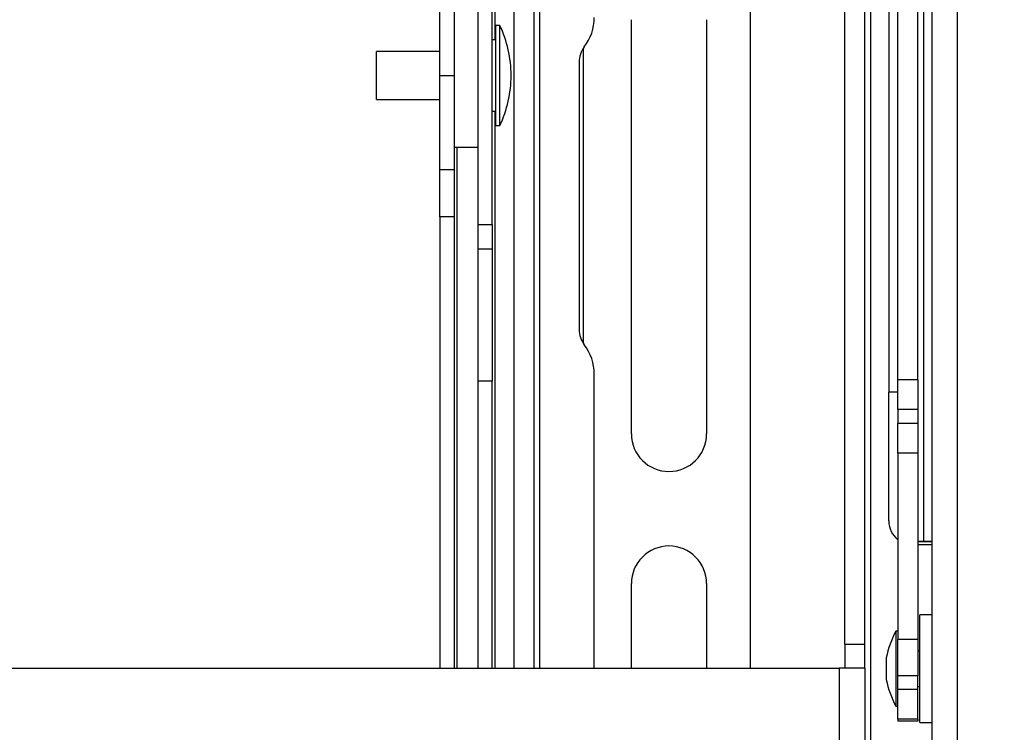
# Paper-space layout 'Sheet2' of a CAD drawing. Header units: millimetres. Extents: x 0 to 1118, y 0 to 864.
# Tile 68 of 232: x 456 to 499, y 328 to 360. Entities that reach past the tile are written whole.
import ezdxf

# ---------------------------------------------------------------- set-up
doc = ezdxf.new("R2010")
doc.units = ezdxf.units.MM
doc.styles.add('SLDTEXTSTYLE0', font='arial.ttf', dxfattribs={"width": 0.948})
doc.dimstyles.new('SLDDIMSTYLE1', dxfattribs={"dimtxt": 5.650301, "dimasz": 4.572, "dimexe": 0, "dimexo": 0.0625, "dimgap": 1.412575, "dimtad": 0, "dimtih": 1, "dimtoh": 1, "dimdec": 1, "dimlfac": 3, "dimrnd": 1e-09, "dimzin": 12, "dimdsep": 46, "dimtxsty": 'SLDTEXTSTYLE0', "dimsah": 1, "dimcen": 0.09, "dimadec": 0, "dimazin": 3, "dimtfac": 1, "dimtofl": 0, "dimtmove": 0, "dimatfit": 3, "dimfxl": 1, "dimfrac": 2, "dimtolj": 1, "dimtzin": 12, "dimarcsym": 0})

# ---------------------------------------------------------------- blocks, each defined once
blk = doc.blocks.new('_D_3')
at = {"color": 7, "linetype": 'Continuous', "lineweight": 0}
for p, q in [((490.223, 467.609), (646.531, 467.609)), ((644.931, 467.609), (644.931, 399.028)), ((644.931, 313.093), (644.931, 381.674)), ((490.223, 313.093), (646.531, 313.093))]:
    blk.add_line(p, q, dxfattribs=at)
for points in [[(644.931, 467.609), (644.169, 463.037), (645.693, 463.037)], [(644.931, 313.093), (645.693, 317.665), (644.169, 317.665)]]:
    blk.add_solid(points, dxfattribs=at)
at = {"color": 7, "linetype": 'Continuous', "lineweight": 0, "char_height": 5.8208, "attachment_point": 1, "style": 'SLDTEXTSTYLE0'}
for s, insert in [('463.5', (635.229, 397.855)), ('(18.25)', (632.642, 389.177))]:
    blk.add_mtext(s, dxfattribs=dict(at, insert=insert))

psp = doc.layouts.new('Sheet2')

# ---------------------------------------------------------------- linework, layer by layer
at = {"color": 7, "linetype": 'Continuous', "lineweight": 30}
for p, q in [((496.0182, 440.5154), (496.0182, 317.7487)), ((497.1578, 317.5223), (497.1578, 440.5161)), ((487.9666, 439.4843), (487.9666, 331.111)), ((492.1693, 332.1693), (492.1693, 416.9406)), ((493.0549, 332.1693), (493.0549, 416.9406)), ((495.655, 382.982), (495.655, 336.7291)), ((493.3089, 376.7886), (493.3089, 324.2953)), ((494.1132, 377.0178), (494.1132, 343.3453)), ((494.5154, 343.8855), (494.5154, 373.8821)), ((495.401, 343.8855), (495.401, 373.8821)), ((475.9016, 350.7727), (475.9016, 363.9849)), ((476.5341, 350.7727), (476.5341, 363.9849)), ((474.2108, 357.3787), (474.2108, 361.5529)), ((474.8433, 361.5529), (474.8433, 357.3787)), ((477.5005, 331.111), (477.5005, 361.4115)), ((478.3861, 331.111), (478.3861, 361.4115)), ((482.7003, 341.4931), (482.7003, 359.8531)), ((486.0362, 359.8531), (486.0362, 341.4931)), ((476.8675, 359.6012), (476.689, 359.6012)), ((476.689, 355.1562), (476.689, 359.6012)), ((476.8675, 355.1562), (476.8675, 359.6012)), ((476.689, 358.9662), (476.5341, 358.9662)), ((474.2108, 358.4371), (471.3973, 358.4371)), ((471.3973, 356.3204), (471.3973, 358.4371)), ((480.5583, 358.5738), (480.5583, 345.5158)), ((480.3792, 357.972), (480.3792, 346.1176)), ((474.2108, 357.3787), (474.8433, 357.3787)), ((474.2108, 353.2046), (474.2108, 357.3787)), ((474.8433, 357.3787), (474.8433, 353.2046)), ((477.3663, 357.3739), (477.3663, 357.3835)), ((471.3973, 356.3204), (474.2108, 356.3204)), ((476.5341, 355.7912), (476.689, 355.7912)), ((476.689, 355.1562), (476.8675, 355.1562)), ((474.8433, 354.2037), (475.9016, 354.2037)), ((474.2108, 353.2046), (474.8433, 353.2046)), ((474.2108, 351.1175), (474.2108, 353.2046)), ((474.8433, 353.2046), (474.8433, 351.1175)), ((474.8433, 351.1175), (474.2108, 351.1175)), ((474.2108, 351.1175), (474.2108, 331.111)), ((474.8433, 351.1175), (474.8433, 331.111)), ((475.9016, 350.7727), (476.5341, 350.7727)), ((475.9016, 349.6856), (475.9016, 350.7727)), ((476.5341, 350.7727), (476.5341, 349.6856)), ((476.5341, 349.6856), (475.9016, 349.6856)), ((475.9016, 343.8321), (475.9016, 349.6856)), ((476.5341, 349.6856), (476.5341, 343.8321)), ((481.0565, 331.111), (481.0565, 344.1428)), ((476.5341, 343.8321), (475.9016, 343.8321)), ((475.9016, 331.111), (475.9016, 343.8321)), ((476.5341, 331.111), (476.5341, 343.8321)), ((495.401, 343.8855), (494.5154, 343.8855)), ((494.5154, 342.5663), (494.5154, 343.8855)), ((495.401, 343.8855), (495.401, 342.5663)), ((494.1132, 337.6303), (494.1132, 343.3453)), ((495.401, 342.5663), (494.5154, 342.5663)), ((494.5154, 342.5663), (494.5154, 341.9582)), ((495.401, 342.5663), (495.401, 341.9582)), ((495.401, 341.9582), (494.5154, 341.9582)), ((494.5154, 340.639), (494.5154, 341.9582)), ((495.401, 341.9582), (495.401, 340.639)), ((495.401, 340.639), (494.5154, 340.639)), ((494.5154, 340.639), (494.5154, 332.3756)), ((495.401, 340.639), (495.401, 332.3756)), ((495.655, 336.7291), (495.655, 336.7043)), ((495.655, 336.7291), (496.0182, 336.7291)), ((496.0182, 336.7043), (495.655, 336.7043)), ((496.0182, 336.572), (495.401, 336.572)), ((482.7003, 331.111), (482.7003, 334.8532)), ((486.0362, 334.8532), (486.0362, 331.111)), ((496.0182, 333.4729), (495.489, 333.4729)), ((495.489, 328.6893), (495.489, 333.4729)), ((494.5154, 332.749), (494.4307, 332.749)), ((494.4307, 332.749), (494.4307, 329.5191)), ((495.401, 332.3756), (494.5154, 332.3756)), ((494.5154, 330.7614), (494.5154, 332.3756)), ((495.401, 332.3756), (495.401, 330.7614)), ((492.1693, 332.1693), (493.0549, 332.1693)), ((492.1693, 332.1693), (492.1693, 331.111)), ((493.0549, 331.111), (493.0549, 332.1693)), ((495.489, 331.8749), (495.401, 331.8749)), ((494.004, 331.5637), (494.004, 330.6292)), ((433.894, 331.111), (491.9153, 331.111)), ((491.9153, 331.111), (491.9153, 324.2953)), ((493.0549, 331.111), (491.9153, 331.111)), ((493.0549, 331.111), (493.0549, 324.2953)), ((494.004, 330.6292), (494.004, 330.5985)), ((495.401, 330.7614), (494.5154, 330.7614)), ((494.5154, 330.1612), (494.5154, 330.7614)), ((495.401, 330.1612), (495.401, 330.7614)), ((495.401, 330.1612), (494.5154, 330.1612)), ((494.5154, 328.8401), (494.5154, 330.1612)), ((495.401, 330.2874), (495.489, 330.2874)), ((495.401, 328.8401), (495.401, 330.1612)), ((494.4307, 329.5191), (494.4307, 329.4132)), ((494.4307, 329.4132), (494.5154, 329.4132)), ((495.401, 328.8401), (494.5154, 328.8401)), ((494.5154, 328.8401), (494.5154, 328.7511)), ((495.401, 328.7511), (494.5154, 328.7511)), ((495.401, 328.8401), (495.401, 328.7511)), ((495.489, 328.6893), (496.0182, 328.6893))]:
    psp.add_line(p, q, dxfattribs=at)
at = {"color": 8, "linetype": 'Continuous', "lineweight": 30}
for p, q in [((478.6401, 331.111), (478.6401, 439.4843)), ((476.6611, 358.9662), (476.6611, 416.2433)), ((476.6611, 331.111), (476.6611, 355.7912)), ((474.9703, 331.111), (474.9703, 354.2037)), ((494.5154, 343.3453), (494.1132, 343.3453))]:
    psp.add_line(p, q, dxfattribs=at)
at = {"color": 7, "linetype": 'Continuous', "lineweight": 30, "flags": 128}
psp.add_lwpolyline([(495.655, 336.7043), (495.4327, 336.7049), (495.401, 336.7051)], dxfattribs=at)
at = {"color": 7, "linetype": 'Continuous', "lineweight": 30}
for centre, radius, start, end in [((478.9399, 359.9468), 2.1167, 322.13635, 0), ((472.1876, 357.3835), 5.1787, 0, 25.35529), ((481.4799, 357.972), 1.1007, 142.13635, 180), ((472.1876, 357.3739), 5.1787, 334.64471, 0), ((481.4799, 346.1176), 1.1007, 180, 217.86365), ((478.9399, 344.1428), 2.1167, 0, 37.86365), ((484.3683, 341.4931), 1.6679, 180, 0), ((495.1715, 337.6303), 1.0583, 180, 231.68387), ((495.5916, 339.001), 2.2728, 265.19028, 271.59939), ((484.3683, 334.8532), 1.6679, 0, 180), ((498.156, 330.7383), 4.2333, 151.64236, 168.75681), ((498.156, 331.4239), 4.2333, 191.24319, 208.35764)]:
    psp.add_arc(centre, radius, start, end, dxfattribs=at)

# ---------------------------------------------------------------- dimensions: what is measured, and where the dimension line sits
at = {"color": 7, "linetype": 'Continuous', "lineweight": 0}
dim = psp.add_linear_dim(base=(644.9309, 467.6094), p1=(488.6226, 313.0928), p2=(488.6226, 467.6094), angle=90, text='<>\\P(18.25)', dimstyle='SLDDIMSTYLE1', dxfattribs=at)
dim.commit()
dim.dimension.update_dxf_attribs({"geometry": '_D_3', "text_midpoint": (644.9309, 390.3511), "dimtype": 160})

doc.saveas('drawing.dxf')
